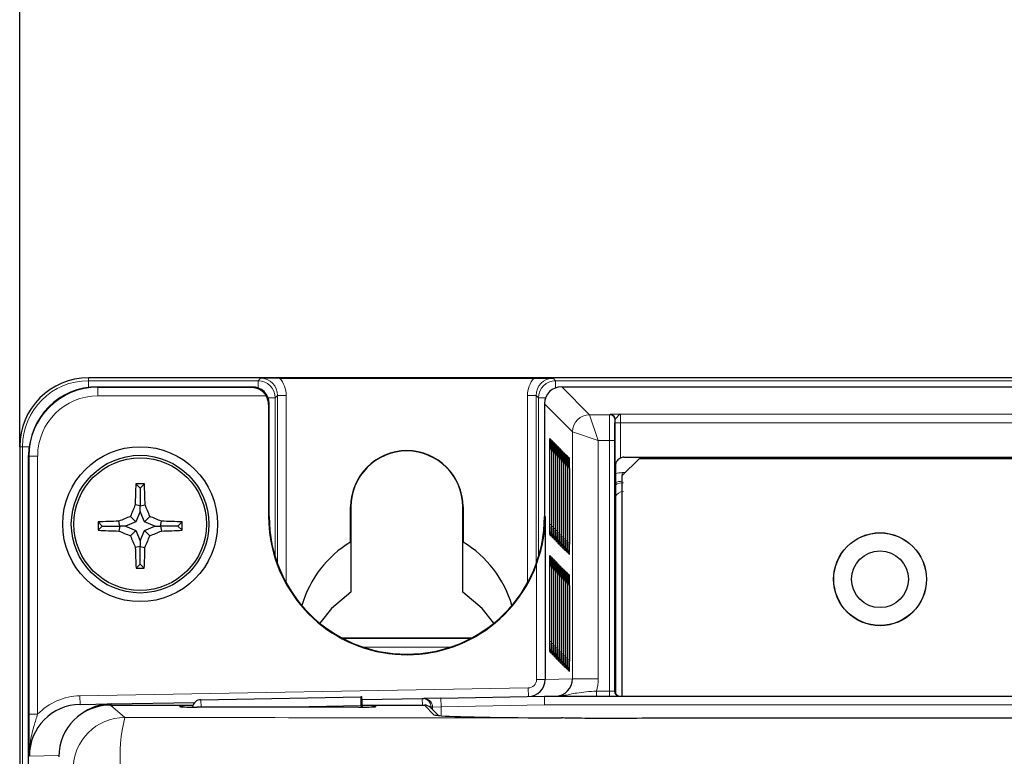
# Model space of a CAD drawing. Header units: millimetres. Extents: x 5 to 418, y 2 to 292.
# Tile 26 of 48: x 60 to 79, y 242 to 256. Entities that reach past the tile are written whole.
import ezdxf

# ---------------------------------------------------------------- set-up
doc = ezdxf.new("R2010")
doc.units = ezdxf.units.MM
doc.layers.add('SLD-0', color=7, linetype='Continuous')
doc.styles.add('SLDTEXTSTYLE0', font='TXT', dxfattribs={"width": 0.605})
doc.dimstyles.new('SLDDIMSTYLE0', dxfattribs={"dimtxt": 4.10931, "dimasz": 3.5, "dimexe": 0, "dimexo": 0.0625, "dimgap": 1.027327, "dimtad": 1, "dimlfac": 3, "dimrnd": 1e-09, "dimzin": 12, "dimdsep": 46, "dimtxsty": 'SLDTEXTSTYLE0', "dimsah": 1, "dimcen": 0.09, "dimadec": 0, "dimazin": 3, "dimtfac": 1, "dimtofl": 0, "dimtmove": 0, "dimatfit": 3, "dimfxl": 1, "dimfrac": 2, "dimtolj": 1, "dimtzin": 12, "dimarcsym": 0})

# ---------------------------------------------------------------- blocks, each defined once
blk = doc.blocks.new('_D')
at = {"layer": 'SLD-0', "color": 7}
for p, q in [((59.674, 247.549), (59.674, 273.983)), ((116.34, 247.549), (116.34, 273.983)), ((59.674, 272.983), (116.34, 272.983))]:
    blk.add_line(p, q, dxfattribs=at)
for points in [[(59.674, 272.983), (63.174, 272.523), (63.174, 273.443)], [(116.34, 272.983), (112.84, 273.443), (112.84, 272.523)]]:
    blk.add_solid(points, dxfattribs=at)
at = {"layer": 'SLD-0', "color": 7, "insert": (83.303, 278.44), "char_height": 4.2333, "attachment_point": 1, "style": 'SLDTEXTSTYLE0'}
blk.add_mtext('170', dxfattribs=at)

msp = doc.modelspace()

# ---------------------------------------------------------------- linework, layer by layer
at = {"color": 7, "linetype": 'Continuous', "lineweight": 25}
for p, q in [((115.0068, 248.8825), (61.0068, 248.8825)), ((64.7074, 248.8767), (69.6396, 248.8767)), ((61.1793, 248.71), (64.1736, 248.71)), ((61.1882, 248.7013), (64.1648, 248.7013)), ((70.1735, 248.71), (105.8402, 248.71)), ((64.4952, 248.3651), (64.4952, 246.1984)), ((64.5068, 248.3825), (64.5068, 248.3825)), ((64.5068, 246.1984), (64.5068, 248.3768)), ((69.8402, 248.3825), (69.8402, 248.3825)), ((69.8402, 248.3768), (69.8402, 246.1984)), ((59.6735, 247.5492), (59.6735, 136.8825)), ((69.97, 247.4831), (69.97, 246.0165)), ((70.0095, 247.4436), (70.0095, 245.9769)), ((70.0491, 247.404), (70.0491, 245.9374)), ((59.8461, 142.0548), (59.8461, 247.3769)), ((70.0886, 247.3645), (70.0886, 245.8978)), ((70.1282, 247.3249), (70.1282, 245.8583)), ((70.1677, 247.2853), (70.1677, 245.8187)), ((70.2073, 247.2458), (70.2073, 245.7792)), ((70.2468, 247.2062), (70.2468, 245.7396)), ((71.6735, 247.3159), (71.3402, 246.9825)), ((71.3784, 247.3442), (84.0735, 247.3442)), ((83.8068, 247.3159), (71.6735, 247.3159)), ((70.2864, 247.1667), (70.2864, 245.7001)), ((70.3259, 247.1271), (70.3259, 245.6605)), ((71.213, 247.1762), (71.213, 242.8159)), ((62.0068, 246.744), (61.9239, 246.8269)), ((62.0068, 246.744), (62.0898, 246.8269)), ((71.3402, 246.9825), (71.3402, 242.7159)), ((62.0068, 246.744), (62.0068, 246.4046)), ((62.0068, 246.4046), (61.9114, 246.423)), ((62.0068, 246.2958), (61.9251, 246.0923)), ((62.0068, 246.4046), (62.1023, 246.423)), ((62.0068, 246.2958), (62.0068, 246.4046)), ((62.0886, 246.0923), (62.0068, 246.2958)), ((66.0844, 245.7015), (66.0844, 246.3825)), ((66.0902, 246.3825), (66.0902, 245.7117)), ((68.2568, 245.7117), (68.2568, 246.3825)), ((68.2627, 246.3825), (68.2627, 245.7015)), ((61.2735, 246.0106), (61.1921, 246.0921)), ((61.6129, 246.0106), (61.5946, 246.1054)), ((61.9251, 246.0923), (61.7217, 246.0106)), ((61.9251, 246.0923), (61.8187, 246.1988)), ((62.0886, 246.0923), (62.195, 246.1988)), ((62.292, 246.0106), (62.0886, 246.0923)), ((62.4008, 246.0106), (62.4191, 246.1054)), ((62.7402, 246.0106), (62.8216, 246.0921)), ((69.8547, 246.1984), (69.8547, 243.0437)), ((61.2735, 246.0106), (61.1924, 245.9295)), ((61.2735, 246.0106), (61.6129, 246.0106)), ((61.6129, 246.0106), (61.5946, 245.9162)), ((61.7217, 246.0106), (61.6129, 246.0106)), ((61.7217, 246.0106), (61.9251, 245.9289)), ((61.9251, 245.9289), (61.8193, 245.8231)), ((61.9251, 245.9289), (62.0068, 245.7254)), ((62.0068, 245.7254), (62.0886, 245.9289)), ((62.0886, 245.9289), (62.292, 246.0106)), ((62.0886, 245.9289), (62.1944, 245.8231)), ((62.292, 246.0106), (62.4008, 246.0106)), ((62.4008, 246.0106), (62.4191, 245.9162)), ((62.7402, 246.0106), (62.4008, 246.0106)), ((62.7402, 246.0106), (62.8213, 245.9295)), ((62.0068, 245.7254), (62.0068, 245.6167)), ((66.0902, 245.7117), (66.0844, 245.7015)), ((66.0902, 245.7117), (66.0902, 244.7304)), ((68.2627, 245.7015), (68.2568, 245.7117)), ((68.2568, 244.7304), (68.2568, 245.7117)), ((69.9676, 245.8306), (69.9676, 245.8296)), ((70.0072, 245.7911), (70.0071, 245.7901)), ((70.0467, 245.7515), (70.0467, 245.7505)), ((70.0863, 245.712), (70.0862, 245.711)), ((70.1258, 245.6724), (70.1258, 245.6714)), ((62.0068, 245.6167), (61.9131, 245.5985)), ((62.0068, 245.6167), (62.1006, 245.5985)), ((62.0068, 245.2773), (62.0068, 245.6167)), ((70.1654, 245.6328), (70.1653, 245.6319)), ((70.2049, 245.5933), (70.2049, 245.5923)), ((70.2445, 245.5537), (70.2444, 245.5527)), ((70.284, 245.5142), (70.284, 245.5132)), ((70.3236, 245.4746), (70.3235, 245.4736)), ((62.0068, 245.2773), (61.9272, 245.1977)), ((62.0068, 245.2773), (62.0865, 245.1977)), ((69.97, 245.2164), (69.97, 243.7497)), ((70.0095, 245.1768), (70.0095, 243.7102)), ((70.0491, 245.1372), (70.0491, 243.6706)), ((70.0886, 245.0977), (70.0886, 243.6311)), ((70.1282, 245.0581), (70.1282, 243.5915)), ((70.1677, 245.0186), (70.1677, 243.552)), ((70.2073, 244.979), (70.2073, 243.5124)), ((70.2468, 244.9395), (70.2468, 243.4728)), ((70.2864, 244.8999), (70.2864, 243.4333)), ((70.3259, 244.8604), (70.3259, 243.3937)), ((68.4215, 243.8418), (65.9255, 243.8418)), ((69.9676, 243.5639), (69.9676, 243.5629)), ((70.0072, 243.5243), (70.0071, 243.5233)), ((70.0467, 243.4847), (70.0467, 243.4838)), ((70.0863, 243.4452), (70.0862, 243.4442)), ((70.1258, 243.4056), (70.1258, 243.4046)), ((70.1654, 243.3661), (70.1653, 243.3651)), ((70.2049, 243.3265), (70.2049, 243.3255)), ((70.2445, 243.287), (70.2444, 243.286)), ((70.284, 243.2474), (70.284, 243.2464)), ((70.3236, 243.2079), (70.3235, 243.2069)), ((63.184, 242.6491), (66.2851, 242.7033)), ((66.3023, 242.7036), (66.2851, 242.7033)), ((66.3052, 242.6542), (67.4719, 242.6745)), ((67.4719, 242.6745), (67.5011, 242.675)), ((67.8344, 242.6808), (67.5011, 242.675)), ((67.8344, 242.6808), (69.8402, 242.7159)), ((69.8402, 242.7159), (106.1735, 242.7159)), ((69.8411, 242.7159), (70.0537, 242.7196)), ((69.8411, 242.7159), (70.0538, 242.7165)), ((60.8437, 242.5588), (61.445, 242.5693)), ((61.4302, 242.5464), (63.033, 242.5464)), ((61.445, 242.5693), (63.0664, 242.5976)), ((62.8016, 242.5113), (62.7991, 242.5114)), ((66.2367, 242.5074), (63.1104, 242.5074)), ((66.2851, 242.5366), (66.2856, 242.5075)), ((66.308, 242.5464), (67.5126, 242.5464)), ((66.3081, 242.5399), (66.3087, 242.5075)), ((67.7858, 242.3423), (67.6305, 242.4975)), ((102.8226, 242.2932), (73.1911, 242.2932))]:
    msp.add_line(p, q, dxfattribs=at)
at = {"color": 7, "linetype": 'Continuous', "lineweight": 18}
for p, q in [((61.0068, 248.8272), (61.0068, 248.8825)), ((61.0068, 248.8272), (64.2907, 248.8272)), ((61.0068, 248.8272), (61.0068, 248.6988)), ((64.2907, 248.8272), (64.3374, 248.8738)), ((64.2907, 248.8272), (64.2907, 248.6888)), ((70.0097, 248.8738), (70.0563, 248.8272)), ((70.0563, 248.6888), (70.0563, 248.8272)), ((70.0563, 248.8272), (105.9574, 248.8272)), ((61.1793, 248.71), (61.1882, 248.7013)), ((61.1882, 248.5346), (61.1882, 248.7013)), ((64.4489, 248.5346), (61.1882, 248.5346)), ((64.1648, 248.7013), (64.1736, 248.71)), ((64.6707, 248.5406), (64.624, 248.4939)), ((64.6707, 245.2782), (64.6707, 248.5406)), ((64.8373, 248.5406), (64.6707, 248.5406)), ((64.8373, 248.5406), (64.8373, 244.9126)), ((69.6764, 248.5406), (69.5097, 248.5406)), ((69.5097, 244.9126), (69.5097, 248.5406)), ((69.723, 248.4939), (69.6764, 248.5406)), ((69.6764, 248.5406), (69.6764, 245.2782)), ((70.1735, 248.71), (70.7147, 248.1688)), ((64.624, 248.4939), (64.4856, 248.4939)), ((64.5068, 248.3768), (64.4952, 248.3651)), ((64.624, 248.4939), (64.624, 245.4167)), ((69.723, 245.4167), (69.723, 248.4939)), ((69.8614, 248.4939), (69.723, 248.4939)), ((70.3814, 247.8355), (69.8402, 248.3768)), ((70.8814, 247.6689), (70.7147, 248.1688)), ((70.7147, 248.1688), (71.1028, 248.1688)), ((71.1028, 248.1688), (71.1101, 248.1761)), ((71.3146, 248.1805), (104.6991, 248.1805)), ((71.2101, 248.0761), (71.2028, 248.0688)), ((71.21, 242.8159), (71.21, 248.0139)), ((71.21, 248.0139), (71.31, 248.0139)), ((71.31, 248.0139), (71.31, 247.3295)), ((104.7037, 248.0139), (71.31, 248.0139)), ((70.8814, 247.6689), (70.3814, 247.8355)), ((70.3814, 243.0529), (70.3814, 247.8355)), ((69.9409, 247.7087), (69.9665, 247.6831)), ((69.9678, 247.6669), (69.9665, 247.6831)), ((69.9805, 247.6691), (70.0061, 247.6435)), ((70.0074, 247.6273), (70.0061, 247.6435)), ((70.02, 247.6296), (70.0456, 247.604)), ((70.0469, 247.5878), (70.0456, 247.604)), ((70.0596, 247.59), (70.0852, 247.5644)), ((70.8814, 247.6689), (70.8814, 243.0529)), ((71.096, 247.6689), (70.8814, 247.6689)), ((71.096, 247.6689), (71.196, 247.6689)), ((71.096, 242.8159), (71.096, 247.6689)), ((71.196, 247.6689), (71.196, 242.8159)), ((59.7288, 247.5492), (59.6735, 247.5492)), ((59.7288, 247.5492), (59.8573, 247.5492)), ((59.7288, 141.9319), (59.7288, 247.5492)), ((69.9374, 246.0421), (69.9374, 247.5087)), ((69.9374, 247.5087), (69.9699, 247.5087)), ((69.9769, 246.0025), (69.9769, 247.4692)), ((69.9769, 247.4692), (70.0095, 247.4692)), ((70.0165, 245.963), (70.0165, 247.4296)), ((70.0165, 247.4296), (70.049, 247.4296)), ((70.056, 245.9234), (70.056, 247.39)), ((70.056, 247.39), (70.0886, 247.39)), ((70.0865, 247.5482), (70.0852, 247.5644)), ((70.0991, 247.5505), (70.1247, 247.5249)), ((70.1261, 247.5087), (70.1247, 247.5249)), ((70.1387, 247.5109), (70.1643, 247.4853)), ((70.1656, 247.4691), (70.1643, 247.4853)), ((70.1782, 247.4714), (70.2038, 247.4458)), ((70.2052, 247.4296), (70.2038, 247.4458)), ((70.2178, 247.4318), (70.2434, 247.4062)), ((70.2447, 247.39), (70.2434, 247.4062)), ((70.2574, 247.3923), (70.2829, 247.3667)), ((59.8551, 247.3681), (59.8461, 247.3769)), ((59.8551, 242.3694), (59.8551, 247.3681)), ((60.0217, 247.3681), (59.8551, 247.3681)), ((60.0217, 247.3681), (60.0217, 242.3694)), ((70.0956, 245.8839), (70.0956, 247.3505)), ((70.0956, 247.3505), (70.1281, 247.3505)), ((70.1351, 245.8443), (70.1351, 247.3109)), ((70.1351, 247.3109), (70.1677, 247.3109)), ((70.1747, 245.8048), (70.1747, 247.2714)), ((70.1747, 247.2714), (70.2072, 247.2714)), ((70.2142, 245.7652), (70.2142, 247.2318)), ((70.2142, 247.2318), (70.2468, 247.2318)), ((70.2843, 247.3505), (70.2829, 247.3667)), ((70.2969, 247.3527), (70.3225, 247.3271)), ((70.3238, 247.3109), (70.3225, 247.3271)), ((70.2538, 245.7256), (70.2538, 247.1923)), ((70.2538, 247.1923), (70.2864, 247.1923)), ((70.2934, 245.6861), (70.2934, 247.1527)), ((70.2934, 247.1527), (70.3259, 247.1527)), ((71.343, 246.9853), (71.343, 247.0463)), ((71.343, 247.0463), (71.404, 247.0463)), ((66.0844, 246.3825), (66.0902, 246.3825)), ((68.2627, 246.3825), (68.2568, 246.3825)), ((64.5068, 246.1984), (64.4952, 246.1984)), ((69.8402, 246.1984), (69.8547, 246.1984)), ((69.9374, 246.0421), (69.97, 246.0421)), ((69.9769, 246.0025), (70.0095, 246.0025)), ((70.0165, 245.963), (70.0491, 245.963)), ((70.056, 245.9234), (70.0886, 245.9234)), ((70.0956, 245.8839), (70.1282, 245.8839)), ((69.9664, 245.8165), (69.9408, 245.8421)), ((69.9679, 245.8336), (69.9664, 245.8165)), ((70.006, 245.777), (69.9804, 245.8025)), ((70.0074, 245.794), (70.006, 245.777)), ((70.0455, 245.7374), (70.0199, 245.763)), ((70.047, 245.7545), (70.0455, 245.7374)), ((70.0851, 245.6978), (70.0595, 245.7234)), ((70.0865, 245.7149), (70.0851, 245.6978)), ((70.1246, 245.6583), (70.099, 245.6839)), ((70.1261, 245.6754), (70.1246, 245.6583)), ((70.1351, 245.8443), (70.1677, 245.8443)), ((70.1747, 245.8048), (70.2073, 245.8048)), ((70.2142, 245.7652), (70.2468, 245.7652)), ((70.2538, 245.7256), (70.2864, 245.7256)), ((70.2934, 245.6861), (70.3259, 245.6861)), ((70.1642, 245.6187), (70.1386, 245.6443)), ((70.1656, 245.6358), (70.1642, 245.6187)), ((70.2037, 245.5792), (70.1781, 245.6048)), ((70.2052, 245.5963), (70.2037, 245.5792)), ((70.2433, 245.5396), (70.2177, 245.5652)), ((70.2447, 245.5567), (70.2433, 245.5396)), ((70.2828, 245.5001), (70.2572, 245.5257)), ((70.2843, 245.5172), (70.2828, 245.5001)), ((70.3224, 245.4605), (70.2968, 245.4861)), ((69.9409, 245.4419), (69.9665, 245.4163)), ((69.9665, 245.4163), (69.9678, 245.4001)), ((69.9805, 245.4024), (70.0061, 245.3768)), ((70.0061, 245.3768), (70.0074, 245.3606)), ((70.02, 245.3628), (70.0456, 245.3372)), ((70.0456, 245.3372), (70.0469, 245.321)), ((70.0596, 245.3233), (70.0852, 245.2977)), ((70.0852, 245.2977), (70.0865, 245.2815)), ((70.3239, 245.4776), (70.3224, 245.4605)), ((69.688, 243.0437), (69.688, 245.2762)), ((69.9374, 243.7753), (69.9374, 245.2419)), ((69.9374, 245.2419), (69.9699, 245.2419)), ((69.9769, 243.7358), (69.9769, 245.2024)), ((69.9769, 245.2024), (70.0095, 245.2024)), ((70.0165, 243.6962), (70.0165, 245.1628)), ((70.0165, 245.1628), (70.049, 245.1628)), ((70.056, 243.6567), (70.056, 245.1233)), ((70.056, 245.1233), (70.0886, 245.1233)), ((70.0991, 245.2837), (70.1247, 245.2581)), ((70.1247, 245.2581), (70.1261, 245.2419)), ((70.1387, 245.2442), (70.1643, 245.2186)), ((70.1643, 245.2186), (70.1656, 245.2024)), ((70.1782, 245.2046), (70.2038, 245.179)), ((70.2038, 245.179), (70.2052, 245.1628)), ((70.2178, 245.165), (70.2434, 245.1395)), ((70.2434, 245.1395), (70.2447, 245.1232)), ((70.2574, 245.1255), (70.2829, 245.0999)), ((70.2829, 245.0999), (70.2843, 245.0837)), ((70.0956, 243.6171), (70.0956, 245.0837)), ((70.0956, 245.0837), (70.1281, 245.0837)), ((70.1351, 243.5775), (70.1351, 245.0442)), ((70.1351, 245.0442), (70.1677, 245.0442)), ((70.1747, 243.538), (70.1747, 245.0046)), ((70.1747, 245.0046), (70.2072, 245.0046)), ((70.2142, 243.4984), (70.2142, 244.9651)), ((70.2142, 244.9651), (70.2468, 244.9651)), ((70.2538, 243.4589), (70.2538, 244.9255)), ((70.2538, 244.9255), (70.2864, 244.9255)), ((70.2969, 245.0859), (70.3225, 245.0603)), ((70.3225, 245.0603), (70.3238, 245.0441)), ((70.2934, 243.4193), (70.2934, 244.886)), ((70.2934, 244.886), (70.3259, 244.886)), ((65.9422, 243.833), (68.4048, 243.833)), ((69.9374, 243.7753), (69.97, 243.7753)), ((68.0101, 243.6664), (66.3369, 243.6664)), ((69.9664, 243.5497), (69.9408, 243.5753)), ((69.9769, 243.7358), (70.0095, 243.7358)), ((70.0165, 243.6962), (70.0491, 243.6962)), ((70.056, 243.6567), (70.0886, 243.6567)), ((70.0956, 243.6171), (70.1282, 243.6171)), ((70.1351, 243.5775), (70.1677, 243.5775)), ((69.9679, 243.5668), (69.9664, 243.5497)), ((70.006, 243.5102), (69.9804, 243.5358)), ((70.0074, 243.5273), (70.006, 243.5102)), ((70.0455, 243.4706), (70.0199, 243.4962)), ((70.047, 243.4877), (70.0455, 243.4706)), ((70.0851, 243.4311), (70.0595, 243.4567)), ((70.0865, 243.4482), (70.0851, 243.4311)), ((70.1246, 243.3915), (70.099, 243.4171)), ((70.1261, 243.4086), (70.1246, 243.3915)), ((70.1747, 243.538), (70.2073, 243.538)), ((70.2142, 243.4984), (70.2468, 243.4984)), ((70.2538, 243.4589), (70.2864, 243.4589)), ((70.2934, 243.4193), (70.3259, 243.4193)), ((70.1642, 243.352), (70.1386, 243.3776)), ((70.1656, 243.3691), (70.1642, 243.352)), ((70.2037, 243.3124), (70.1781, 243.338)), ((70.2052, 243.3295), (70.2037, 243.3124)), ((70.2433, 243.2729), (70.2177, 243.2985)), ((70.2447, 243.2899), (70.2433, 243.2729)), ((70.2828, 243.2333), (70.2572, 243.2589)), ((70.2843, 243.2504), (70.2828, 243.2333)), ((70.3224, 243.1938), (70.2968, 243.2194)), ((70.3239, 243.2108), (70.3224, 243.1938)), ((69.688, 243.0437), (69.8547, 243.0437)), ((69.8547, 243.0437), (70.3814, 243.0529)), ((70.8814, 243.0529), (70.3814, 243.0529)), ((60.8408, 242.7255), (69.5243, 242.877)), ((69.5243, 242.877), (69.5272, 242.7104)), ((70.8469, 242.7159), (70.8469, 242.8159)), ((70.8469, 242.8159), (71.096, 242.8159)), ((71.096, 242.7159), (71.096, 242.8159)), ((71.096, 242.8159), (71.196, 242.8159)), ((71.196, 242.8159), (71.21, 242.8159)), ((71.21, 242.8159), (71.213, 242.8159)), ((60.8408, 242.7255), (60.8437, 242.5588)), ((63.1865, 242.5074), (63.184, 242.6491)), ((67.4741, 242.5464), (67.4719, 242.6745)), ((67.8344, 242.6808), (67.8373, 242.5142)), ((69.8416, 242.5492), (69.8402, 242.7159)), ((70.0538, 242.7165), (70.0537, 242.7196)), ((61.4302, 242.5464), (61.7106, 242.3063)), ((61.4454, 242.5464), (61.445, 242.5693)), ((62.777, 242.5132), (62.7766, 242.5329)), ((62.777, 242.5132), (62.8047, 242.5109)), ((66.2851, 242.5366), (64.6148, 242.5074)), ((66.5423, 242.5109), (66.5701, 242.5132)), ((66.5704, 242.5329), (66.5701, 242.5132)), ((67.7057, 242.3533), (67.5126, 242.5464)), ((67.6415, 242.5079), (67.6192, 242.5079)), ((67.6707, 242.5084), (67.6415, 242.5079)), ((67.6415, 242.5079), (67.6415, 242.4866)), ((67.6707, 242.5084), (67.8373, 242.5142)), ((67.6707, 242.4574), (67.6707, 242.5084)), ((69.8416, 242.5492), (67.8373, 242.5142)), ((67.8373, 242.5142), (67.8373, 242.3377)), ((106.1721, 242.5492), (69.8416, 242.5492)), ((60.0217, 242.3694), (59.8551, 242.3694)), ((60.4306, 241.5689), (59.8609, 241.559))]:
    msp.add_line(p, q, dxfattribs=at)
at = {"color": 7, "linetype": 'Continuous', "lineweight": 25, "flags": 128}
for points in [[(66.0902, 244.7304), (65.7152, 244.4179), (65.4906, 244.1298)], [(68.8564, 244.1298), (68.6318, 244.4179), (68.2568, 244.7304)]]:
    msp.add_lwpolyline(points, dxfattribs=at)
at = {"color": 7, "linetype": 'Continuous', "lineweight": 18, "flags": 128}
msp.add_lwpolyline([(67.7057, 242.3533), (67.7382, 242.3501), (67.7667, 242.3417)], dxfattribs=at)
at = {"color": 7, "linetype": 'Continuous', "lineweight": 25}
for centre, radius in [((62.0068, 246.0492), 1.5), ((62.0068, 246.0492), 1.3333), ((62.0068, 246.0492), 1.2833), ((76.3402, 244.9825), 0.9), ((76.3402, 244.9825), 0.8967), ((76.3402, 244.9825), 0.55)]:
    msp.add_circle(centre, radius, dxfattribs=at)
for centre, radius, start, end in [((61.0068, 247.5492), 1.3333, 90, 180), ((67.1735, 246.3825), 1.0892, 0, 180), ((67.1735, 246.3825), 1.0833, 0, 180), ((79.623, 246.0753), 17.715, 177.56843, 178.87521), ((62.0068, 227.9055), 18.9216, 89.7489, 90.2511), ((44.3907, 246.0753), 17.715, 1.12479, 2.43157), ((79.4053, 239.0635), 18.979, 157.18378, 157.91641), ((44.6084, 239.0635), 18.979, 22.08359, 22.81622), ((80.0626, 246.0492), 18.8706, 179.86983, 180.36334), ((61.975, 228.6025), 17.5071, 91.24536, 92.56328), ((68.9644, 228.7184), 18.8845, 112.2339, 112.9706), ((55.0493, 228.7184), 18.8845, 67.0294, 67.7661), ((62.0386, 228.6025), 17.5071, 87.43672, 88.75464), ((43.9511, 246.0492), 18.8706, 359.63666, 0.13017), ((67.1735, 246.1984), 2.6783, 180, 339.85903), ((67.1735, 246.1984), 2.6667, 180, 0), ((61.9753, 263.4811), 17.569, 267.44611, 268.75855), ((68.967, 263.3849), 18.9607, 247.1186, 247.85352), ((55.0467, 263.3849), 18.9607, 292.14648, 292.8814), ((62.0384, 263.4811), 17.569, 271.24145, 272.55389), ((79.2698, 252.9789), 18.8607, 202.29677, 203.036), ((44.7439, 252.9789), 18.8607, 336.964, 337.70323), ((67.1735, 243.8825), 2.1201, 120.91205, 163.75485), ((67.1735, 243.8825), 2.1201, 16.24515, 59.08795), ((79.2631, 246.0112), 17.355, 181.36254, 182.68675), ((44.7506, 246.0112), 17.355, 357.31325, 358.63746), ((62.0068, 264.0248), 18.8273, 269.75773, 270.24227), ((69.5213, 243.0437), 0.3333, 271, 0.00015), ((71.7062, 242.8104), 0.4932, 179.36955, 182.38747), ((63.1869, 242.4825), 0.1667, 91, 171.32768)]:
    msp.add_arc(centre, radius, start, end, dxfattribs=at)
at = {"color": 7, "linetype": 'Continuous', "lineweight": 18}
for centre, radius, start, end in [((61.0068, 247.5492), 1.278, 90, 180), ((64.2907, 248.4939), 0.3333, 0.00873, 89.99127), ((70.0564, 248.4939), 0.3333, 90.00873, 179.99127), ((70.7148, 247.8354), 0.3334, 90.02044, 179.97956), ((71.1028, 248.0688), 0.1, 0.02044, 89.97956), ((71.1101, 248.0761), 0.1, 0.02044, 89.97956), ((70.0409, 247.7086), 0.1, 179.98048, 223.71604), ((70.0804, 247.6691), 0.1, 179.98048, 223.71604), ((70.12, 247.6295), 0.1, 179.98048, 223.71604), ((70.1595, 247.59), 0.1, 179.98048, 223.71604), ((70.1991, 247.5504), 0.1, 179.98048, 223.71604), ((70.2386, 247.5109), 0.1, 179.98048, 223.71604), ((70.2782, 247.4713), 0.1, 179.98048, 223.71604), ((70.3178, 247.4318), 0.1, 179.98048, 223.71604), ((70.3573, 247.3922), 0.1, 179.98048, 223.71604), ((70.3969, 247.3527), 0.1, 179.98048, 223.71604), ((71.3722, 246.5171), 0.3333, 90.00873, 118.5293), ((70.0408, 245.8421), 0.1, 135.53584, 179.98046), ((70.0804, 245.8025), 0.1, 135.53584, 179.98046), ((70.1199, 245.763), 0.1, 135.53584, 179.98046), ((70.1595, 245.7234), 0.1, 135.53584, 179.98046), ((70.199, 245.6839), 0.1, 135.53584, 179.98046), ((70.2386, 245.6443), 0.1, 135.53584, 179.98046), ((70.2781, 245.6047), 0.1, 135.53584, 179.98046), ((70.3177, 245.5652), 0.1, 135.53584, 179.98046), ((70.3572, 245.5256), 0.1, 135.53584, 179.98046), ((70.3968, 245.4861), 0.1, 135.53584, 179.98046), ((70.0409, 245.4419), 0.1, 179.98048, 223.71604), ((70.0804, 245.4023), 0.1, 179.98048, 223.71604), ((70.12, 245.3628), 0.1, 179.98048, 223.71604), ((70.1595, 245.3232), 0.1, 179.98048, 223.71604), ((70.1991, 245.2837), 0.1, 179.98048, 223.71604), ((70.2386, 245.2441), 0.1, 179.98048, 223.71604), ((70.2782, 245.2046), 0.1, 179.98048, 223.71604), ((70.3178, 245.165), 0.1, 179.98048, 223.71604), ((70.3573, 245.1255), 0.1, 179.98048, 223.71604), ((70.3969, 245.0859), 0.1, 179.98048, 223.71604), ((70.0408, 243.5753), 0.1, 135.53584, 179.98046), ((70.0804, 243.5358), 0.1, 135.53584, 179.98046), ((70.1199, 243.4962), 0.1, 135.53584, 179.98046), ((70.1595, 243.4566), 0.1, 135.53584, 179.98046), ((70.199, 243.4171), 0.1, 135.53584, 179.98046), ((70.2386, 243.3775), 0.1, 135.53584, 179.98046), ((70.2781, 243.338), 0.1, 135.53584, 179.98046), ((70.3177, 243.2984), 0.1, 135.53584, 179.98046), ((70.3572, 243.2589), 0.1, 135.53584, 179.98046), ((70.3968, 243.2193), 0.1, 135.53584, 179.98046), ((71.296, 242.8158), 0.1, 179.99564, 269.99564), ((71.31, 242.8159), 0.1, 179.99997, 195.05133), ((67.4748, 242.5079), 0.1667, 359.99589, 90.99553), ((67.504, 242.5084), 0.1667, 359.99589, 90.99553), ((70.052, 242.7188), 0.00294, 271.74398, 308.40961), ((62.7766, 242.3662), 0.1667, 59.17306, 90.00061), ((66.5704, 242.3662), 0.1667, 89.99939, 120.82694), ((61.711, 241.3061), 1.0002, 90.02546, 179.97772), ((64.8146, 241.5443), 3.1962, 166.20718, 184.26744)]:
    msp.add_arc(centre, radius, start, end, dxfattribs=at)
for centre, major_axis, ratio, start_param, end_param in [((64.3372, 248.5404), (0.2358, 0.2358), 0.9993912, 5.4979394, 7.0684312), ((64.3372, 248.5404), (0.3537, 0.3537), 0.9996955, 5.4979394, 6.235195), ((70.0098, 248.5404), (0.3537, -0.3537), 0.9996955, 3.189583, 3.9268385), ((70.0098, 248.5404), (0.2358, -0.2358), 0.9993912, 2.3563468, 3.9268385), ((61.1886, 247.3678), (0.9529, -0.9331), 0.9997667, 2.345856, 3.9163413), ((61.1886, 247.3678), (0.8338, -0.8165), 0.9996889, 2.345856, 3.9163413), ((71.103, 247.6689), (0, 0.5), 0.0139641, 0.0174533, 1.5707963), ((71.3146, 248.0139), (0, 0.1667), 0.0279281, 0.0174533, 1.5707963), ((71.203, 247.6689), (0, 0.4), 0.0174551, 0.0174533, 1.5707963), ((71.2147, 248.0139), (0, 0.2667), 0.0174551, 1.3353334, 1.5707963), ((69.9665, 247.4831), (0, 0.2), 0.0174551, 5.993793, 6.265732), ((70.006, 247.4436), (0, 0.2), 0.0174551, 5.993793, 6.265732), ((70.0456, 247.404), (0, 0.2), 0.0174551, 5.993793, 6.265732), ((70.0851, 247.3645), (0, 0.2), 0.0174551, 5.993793, 6.265732), ((70.1247, 247.3249), (0, 0.2), 0.0174551, 5.993793, 6.265732), ((70.1642, 247.2853), (0, 0.2), 0.0174551, 5.993793, 6.265732), ((70.2038, 247.2458), (0, 0.2), 0.0174551, 5.993793, 6.265732), ((70.2433, 247.2062), (0, 0.2), 0.0174551, 5.993793, 6.265732), ((70.2829, 247.1667), (0, 0.2), 0.0174551, 5.993793, 6.265732), ((70.3224, 247.1271), (0, 0.2), 0.0174551, 5.993793, 6.265732), ((71.3431, 246.5462), (0.3537, -0.3537), 0.9996955, 2.3563468, 2.6192532), ((71.3431, 246.5462), (0.2358, -0.2358), 0.9993912, 2.3563468, 2.756754), ((71.3722, 246.5171), (0.1179, -0.1179), 0.9996955, 2.3563468, 3.6259411), ((69.9409, 246.0421), (0, 0.2), 0.0174551, 1.5707963, 3.1241394), ((69.9804, 246.0025), (0, 0.2), 0.0174551, 1.5707963, 3.1241394), ((70.02, 245.963), (0, 0.2), 0.0174551, 1.5707963, 3.1241394), ((70.0595, 245.9234), (0, 0.2), 0.0174551, 1.5707963, 3.1241394), ((70.0991, 245.8839), (0, 0.2), 0.0174551, 1.5707963, 3.1241394), ((69.9665, 246.0165), (0, 0.2), 0.0174551, 3.1241394, 3.4194013), ((70.006, 245.9769), (0, 0.2), 0.0174551, 3.1241394, 3.4194013), ((70.0456, 245.9374), (0, 0.2), 0.0174551, 3.1241394, 3.4194013), ((70.0851, 245.8978), (0, 0.2), 0.0174551, 3.1241394, 3.4194013), ((70.1386, 245.8443), (0, 0.2), 0.0174551, 1.5707963, 3.1241394), ((70.1782, 245.8048), (0, 0.2), 0.0174551, 1.5707963, 3.1241394), ((70.2177, 245.7652), (0, 0.2), 0.0174551, 1.5707963, 3.1241394), ((70.2573, 245.7256), (0, 0.2), 0.0174551, 1.5707963, 3.1241394), ((70.2968, 245.6861), (0, 0.2), 0.0174551, 1.5707963, 3.1241394), ((70.1247, 245.8583), (0, 0.2), 0.0174551, 3.1241394, 3.4194013), ((70.1642, 245.8187), (0, 0.2), 0.0174551, 3.1241394, 3.4194013), ((70.2038, 245.7792), (0, 0.2), 0.0174551, 3.1241394, 3.4194013), ((70.2433, 245.7396), (0, 0.2), 0.0174551, 3.1241394, 3.4194013), ((70.2829, 245.7001), (0, 0.2), 0.0174551, 3.1241394, 3.4194013), ((69.9665, 245.2164), (0, 0.2), 0.0174551, 5.993793, 6.265732), ((70.006, 245.1768), (0, 0.2), 0.0174551, 5.993793, 6.265732), ((70.0456, 245.1372), (0, 0.2), 0.0174551, 5.993793, 6.265732), ((70.0851, 245.0977), (0, 0.2), 0.0174551, 5.993793, 6.265732), ((70.3224, 245.6605), (0, 0.2), 0.0174551, 3.1241394, 3.4194013), ((70.1247, 245.0581), (0, 0.2), 0.0174551, 5.993793, 6.265732), ((70.1642, 245.0186), (0, 0.2), 0.0174551, 5.993793, 6.265732), ((70.2038, 244.979), (0, 0.2), 0.0174551, 5.993793, 6.265732), ((70.2433, 244.9395), (0, 0.2), 0.0174551, 5.993793, 6.265732), ((70.2829, 244.8999), (0, 0.2), 0.0174551, 5.993793, 6.265732), ((70.3224, 244.8604), (0, 0.2), 0.0174551, 5.993793, 6.265732), ((69.9409, 243.7753), (0, 0.2), 0.0174551, 1.5707963, 3.1241394), ((69.9804, 243.7358), (0, 0.2), 0.0174551, 1.5707963, 3.1241394), ((70.02, 243.6962), (0, 0.2), 0.0174551, 1.5707963, 3.1241394), ((70.0595, 243.6567), (0, 0.2), 0.0174551, 1.5707963, 3.1241394), ((70.0991, 243.6171), (0, 0.2), 0.0174551, 1.5707963, 3.1241394), ((70.1386, 243.5775), (0, 0.2), 0.0174551, 1.5707963, 3.1241394), ((69.9665, 243.7497), (0, 0.2), 0.0174551, 3.1241394, 3.4194013), ((70.006, 243.7102), (0, 0.2), 0.0174551, 3.1241394, 3.4194013), ((70.0456, 243.6706), (0, 0.2), 0.0174551, 3.1241394, 3.4194013), ((70.0851, 243.6311), (0, 0.2), 0.0174551, 3.1241394, 3.4194013), ((70.1247, 243.5915), (0, 0.2), 0.0174551, 3.1241394, 3.4194013), ((70.1782, 243.538), (0, 0.2), 0.0174551, 1.5707963, 3.1241394), ((70.2177, 243.4984), (0, 0.2), 0.0174551, 1.5707963, 3.1241394), ((70.2573, 243.4589), (0, 0.2), 0.0174551, 1.5707963, 3.1241394), ((70.2968, 243.4193), (0, 0.2), 0.0174551, 1.5707963, 3.1241394), ((70.1642, 243.552), (0, 0.2), 0.0174551, 3.1241394, 3.4194013), ((70.2038, 243.5124), (0, 0.2), 0.0174551, 3.1241394, 3.4194013), ((70.2433, 243.4728), (0, 0.2), 0.0174551, 3.1241394, 3.4194013), ((70.2829, 243.4333), (0, 0.2), 0.0174551, 3.1241394, 3.4194013), ((70.3224, 243.3937), (0, 0.2), 0.0174551, 3.1241394, 3.4194013), ((69.5213, 243.0437), (0.1667, 0.0029), 0.9998476, 4.712389, 6.2657347), ((70.0479, 243.0529), (0.8333, 0.0145), 0.9998476, 5.9773364, 6.2657347), ((60.8611, 241.559), (1.1667, 0.0204), 0.9998411, 1.5707963, 2.356252), ((63.11, 242.5329), (0.3334, 0), 0.0174604, 2.1151193, 3.1418976), ((63.1104, 242.5132), (0.3334, 0), 0.0174497, 3.1418972, 3.4310022), ((66.2367, 242.5132), (0.3334, 0), 0.0174497, 6.0084449, 6.2828807), ((88.0068, 247.7971), (315.6667, 0), 0.0174551, 4.6289884, 4.6558551), ((71.2052, 242.3543), (3.5, 0), 0.0174551, 3.1590459, 3.3565391), ((88.0068, 247.7971), (315.6667, 0), 0.0174551, 4.6654371, 4.7593409)]:
    msp.add_ellipse(centre, major_axis=major_axis, ratio=ratio, start_param=start_param, end_param=end_param, dxfattribs=at)
at = {"color": 7, "linetype": 'Continuous', "lineweight": 25}
for centre, major_axis, ratio, start_param, end_param in [((61.1797, 247.3765), (0.9529, -0.9332), 0.9996889, 2.345856, 3.9163413), ((64.1735, 248.3767), (0.2358, 0.2358), 0.9996955, 5.5152405, 7.0684312), ((64.1618, 248.365), (0.2358, 0.2358), 0.9996955, 5.4979394, 6.0313394), ((70.1736, 248.3767), (0.2358, -0.2358), 0.9996955, 2.3563468, 3.9095375), ((64.3402, 248.5433), (-0.0876, 0.3712), 0.3820701, 4.1590583, 4.1762122), ((70.0069, 248.5433), (0.0876, 0.3712), 0.3820701, 2.1069731, 2.124127), ((69.9409, 247.5087), (0, 0.2), 0.0174551, 6.265732, 7.8539816), ((69.9665, 247.4831), (0, 0.2), 0.0174551, 4.712389, 5.993793), ((69.9804, 247.4692), (0, 0.2), 0.0174551, 6.265732, 7.8539816), ((70.006, 247.4436), (0, 0.2), 0.0174551, 4.712389, 5.993793), ((70.02, 247.4296), (0, 0.2), 0.0174551, 6.265732, 7.8539816), ((70.0456, 247.404), (0, 0.2), 0.0174551, 4.712389, 5.993793), ((70.0595, 247.39), (0, 0.2), 0.0174551, 6.265732, 7.8539816), ((70.0851, 247.3645), (0, 0.2), 0.0174551, 4.712389, 5.993793), ((70.0991, 247.3505), (0, 0.2), 0.0174551, 6.265732, 7.8539816), ((70.1247, 247.3249), (0, 0.2), 0.0174551, 4.712389, 5.993793), ((70.1386, 247.3109), (0, 0.2), 0.0174551, 6.265732, 7.8539816), ((70.1642, 247.2853), (0, 0.2), 0.0174551, 4.712389, 5.993793), ((70.1782, 247.2714), (0, 0.2), 0.0174551, 6.265732, 7.8539816), ((70.2038, 247.2458), (0, 0.2), 0.0174551, 4.712389, 5.993793), ((70.2177, 247.2318), (0, 0.2), 0.0174551, 6.265732, 7.8539816), ((70.2433, 247.2062), (0, 0.2), 0.0174551, 4.712389, 5.993793), ((70.2573, 247.1923), (0, 0.2), 0.0174551, 6.265732, 7.8539816), ((70.2829, 247.1667), (0, 0.2), 0.0174551, 4.712389, 5.993793), ((70.2968, 247.1527), (0, 0.2), 0.0174551, 6.265732, 7.8539816), ((70.3224, 247.1271), (0, 0.2), 0.0174551, 4.712389, 5.993793), ((71.3784, 247.1775), (-0.1179, 0.1179), 0.9996955, 5.4979394, 5.9206059), ((69.9665, 246.0165), (0, 0.2), 0.0174551, 3.4194013, 4.712389), ((70.006, 245.9769), (0, 0.2), 0.0174551, 3.4194013, 4.712389), ((70.0456, 245.9374), (0, 0.2), 0.0174551, 3.4194013, 4.712389), ((70.0851, 245.8978), (0, 0.2), 0.0174551, 3.4194013, 4.712389), ((70.1247, 245.8583), (0, 0.2), 0.0174551, 3.4194013, 4.712389), ((70.1642, 245.8187), (0, 0.2), 0.0174551, 3.4194013, 4.712389), ((70.2038, 245.7792), (0, 0.2), 0.0174551, 3.4194013, 4.712389), ((70.2433, 245.7396), (0, 0.2), 0.0174551, 3.4194013, 4.712389), ((70.2829, 245.7001), (0, 0.2), 0.0174551, 3.4194013, 4.712389), ((70.3224, 245.6605), (0, 0.2), 0.0174551, 3.4194013, 4.712389), ((69.9409, 245.2419), (0, 0.2), 0.0174551, 6.265732, 7.8539816), ((69.9665, 245.2164), (0, 0.2), 0.0174551, 4.712389, 5.993793), ((69.9804, 245.2024), (0, 0.2), 0.0174551, 6.265732, 7.8539816), ((70.006, 245.1768), (0, 0.2), 0.0174551, 4.712389, 5.993793), ((70.02, 245.1628), (0, 0.2), 0.0174551, 6.265732, 7.8539816), ((70.0456, 245.1372), (0, 0.2), 0.0174551, 4.712389, 5.993793), ((70.0595, 245.1233), (0, 0.2), 0.0174551, 6.265732, 7.8539816), ((70.0851, 245.0977), (0, 0.2), 0.0174551, 4.712389, 5.993793), ((70.0991, 245.0837), (0, 0.2), 0.0174551, 6.265732, 7.8539816), ((70.1247, 245.0581), (0, 0.2), 0.0174551, 4.712389, 5.993793), ((70.1386, 245.0442), (0, 0.2), 0.0174551, 6.265732, 7.8539816), ((70.1642, 245.0186), (0, 0.2), 0.0174551, 4.712389, 5.993793), ((70.1782, 245.0046), (0, 0.2), 0.0174551, 6.265732, 7.8539816), ((70.2038, 244.979), (0, 0.2), 0.0174551, 4.712389, 5.993793), ((70.2177, 244.9651), (0, 0.2), 0.0174551, 6.265732, 7.8539816), ((70.2433, 244.9395), (0, 0.2), 0.0174551, 4.712389, 5.993793), ((70.2573, 244.9255), (0, 0.2), 0.0174551, 6.265732, 7.8539816), ((70.2829, 244.8999), (0, 0.2), 0.0174551, 4.712389, 5.993793), ((70.2968, 244.886), (0, 0.2), 0.0174551, 6.265732, 7.8539816), ((70.3224, 244.8604), (0, 0.2), 0.0174551, 4.712389, 5.993793), ((69.9665, 243.7497), (0, 0.2), 0.0174551, 3.4194013, 4.712389), ((70.006, 243.7102), (0, 0.2), 0.0174551, 3.4194013, 4.712389), ((70.0456, 243.6706), (0, 0.2), 0.0174551, 3.4194013, 4.712389), ((70.0851, 243.6311), (0, 0.2), 0.0174551, 3.4194013, 4.712389), ((70.1247, 243.5915), (0, 0.2), 0.0174551, 3.4194013, 4.712389), ((70.1642, 243.552), (0, 0.2), 0.0174551, 3.4194013, 4.712389), ((70.2038, 243.5124), (0, 0.2), 0.0174551, 3.4194013, 4.712389), ((70.2433, 243.4728), (0, 0.2), 0.0174551, 3.4194013, 4.712389), ((70.2829, 243.4333), (0, 0.2), 0.0174551, 3.4194013, 4.712389), ((70.3224, 243.3937), (0, 0.2), 0.0174551, 3.4194013, 4.712389), ((70.0479, 243.0529), (0.3335, 0.0058), 0.9993909, 4.712389, 6.2657347), ((66.288, 242.5366), (-0.0029, 0.1666), 0.0174551, 0, 1.5707963), ((66.3052, 242.5369), (-0.0029, 0.1666), 0.0174629, 4.7301442, 6.2831853), ((71.2617, 242.8159), (0, 0.1), 0.5000762, 1.8335305, 1.9797431), ((60.8611, 241.559), (1.0001, 0.0175), 0.9997882, 1.5707963, 3.1241421), ((61.4305, 241.5462), (0.7599, -0.6506), 0.99964, 2.2790159, 3.8494565), ((61.4624, 241.5695), (1, 0.0175), 0.9998941, 1.5707963, 2.1959732), ((63.1104, 242.5132), (0.3334, 0), 0.0174497, 3.4310022, 4.712389), ((63.11, 242.5329), (0.3334, 0), 0.0174604, 1.8132859, 2.1151193), ((66.2367, 242.5132), (0.3334, 0), 0.0174497, 4.712389, 6.0084449), ((66.237, 242.5329), (0.3334, 0), 0.0174604, 6.2828803, 7.6390921), ((67.5126, 242.3797), (-0.1179, 0.1179), 0.9996955, 4.712389, 5.4979394), ((71.2052, 242.3543), (3.5, 0), 0.0174551, 3.3565391, 4.4122784)]:
    msp.add_ellipse(centre, major_axis=major_axis, ratio=ratio, start_param=start_param, end_param=end_param, dxfattribs=at)
for points, knots in [([(64.7074, 248.8767), (64.6378, 248.8767), (64.5711, 248.8763), (64.4495, 248.8752), (64.3934, 248.8745), (64.3374, 248.8738)], [0, 0, 0, 0, 0.5, 0.5, 1, 1, 1, 1]), ([(69.6396, 248.8767), (69.7092, 248.8767), (69.7759, 248.8763), (69.8975, 248.8752), (69.9536, 248.8745), (70.0097, 248.8738)], [0, 0, 0, 0, 0.5, 0.5, 1, 1, 1, 1]), ([(64.1648, 248.7013), (64.1654, 248.7013), (64.1732, 248.7011), (64.1884, 248.7004), (64.2125, 248.6975), (64.2388, 248.6923), (64.272, 248.6825), (64.3003, 248.6707), (64.3253, 248.6573), (64.3427, 248.6467), (64.3615, 248.6334), (64.38, 248.6183), (64.3967, 248.6025), (64.4116, 248.5865), (64.4248, 248.5705), (64.4375, 248.5532), (64.4451, 248.5408), (64.4489, 248.5346)], [0, 0, 0, 0, 0.005449, 0.0750389, 0.1448404, 0.2356539, 0.3269845, 0.4668999, 0.5138689, 0.579116, 0.6446977, 0.7114909, 0.7787937, 0.8329147, 0.8874297, 0.9434043, 1, 1, 1, 1]), ([(69.9675, 247.6705), (69.9675, 247.6705), (69.9675, 247.671), (69.9675, 247.6698), (69.9676, 247.6687)], [0, 0, 0, 0, 0.0333755, 1, 1, 1, 1]), ([(70.0071, 247.631), (70.0071, 247.631), (70.007, 247.6315), (70.0071, 247.6303), (70.0072, 247.6292)], [0, 0, 0, 0, 0.0333755, 1, 1, 1, 1]), ([(70.0466, 247.5914), (70.0466, 247.5914), (70.0466, 247.5919), (70.0467, 247.5907), (70.0467, 247.5896)], [0, 0, 0, 0, 0.0333755, 1, 1, 1, 1]), ([(70.0862, 247.5518), (70.0862, 247.5519), (70.0861, 247.5524), (70.0862, 247.5512), (70.0863, 247.5501)], [0, 0, 0, 0, 0.0333755, 1, 1, 1, 1]), ([(70.1257, 247.5123), (70.1257, 247.5123), (70.1257, 247.5128), (70.1258, 247.5116), (70.1258, 247.5105)], [0, 0, 0, 0, 0.0333755, 1, 1, 1, 1]), ([(70.1653, 247.4727), (70.1653, 247.4728), (70.1652, 247.4732), (70.1653, 247.4721), (70.1654, 247.4709)], [0, 0, 0, 0, 0.0333755, 1, 1, 1, 1]), ([(70.2048, 247.4332), (70.2048, 247.4332), (70.2048, 247.4337), (70.2049, 247.4325), (70.2049, 247.4314)], [0, 0, 0, 0, 0.0333755, 1, 1, 1, 1]), ([(70.2444, 247.3936), (70.2444, 247.3937), (70.2443, 247.3941), (70.2444, 247.393), (70.2445, 247.3918)], [0, 0, 0, 0, 0.0333755, 1, 1, 1, 1]), ([(70.2839, 247.3541), (70.2839, 247.3541), (70.2839, 247.3546), (70.284, 247.3534), (70.2841, 247.3523)], [0, 0, 0, 0, 0.03337554, 1, 1, 1, 1]), ([(70.3235, 247.3145), (70.3235, 247.3145), (70.3234, 247.315), (70.3235, 247.3139), (70.3236, 247.3127)], [0, 0, 0, 0, 0.0333755, 1, 1, 1, 1]), ([(71.31, 247.3295), (71.2987, 247.3234), (71.273, 247.3095), (71.2395, 247.2733), (71.2212, 247.2347), (71.2139, 247.2003), (71.2133, 247.1833), (71.213, 247.1762)], [0, 0, 0, 0, 0.1848135, 0.4196433, 0.753688, 0.8971537, 1, 1, 1, 1]), ([(69.688, 245.2762), (69.7227, 245.3825), (69.8208, 245.6837), (69.8536, 245.9956), (69.8547, 246.1965), (69.8547, 246.1984)], [0, 0, 0, 0, 0.3506291, 0.9937474, 1, 1, 1, 1]), ([(69.9675, 245.4037), (69.9675, 245.4038), (69.9675, 245.4043), (69.9675, 245.4031), (69.9676, 245.402)], [0, 0, 0, 0, 0.0333755, 1, 1, 1, 1]), ([(70.0071, 245.3642), (70.0071, 245.3642), (70.007, 245.3647), (70.0071, 245.3635), (70.0072, 245.3624)], [0, 0, 0, 0, 0.03337554, 1, 1, 1, 1]), ([(70.0466, 245.3246), (70.0466, 245.3247), (70.0466, 245.3252), (70.0467, 245.324), (70.0467, 245.3228)], [0, 0, 0, 0, 0.0333755, 1, 1, 1, 1]), ([(70.0862, 245.2851), (70.0862, 245.2851), (70.0861, 245.2856), (70.0862, 245.2844), (70.0863, 245.2833)], [0, 0, 0, 0, 0.03337554, 1, 1, 1, 1]), ([(70.1257, 245.2455), (70.1257, 245.2456), (70.1257, 245.246), (70.1258, 245.2449), (70.1258, 245.2437)], [0, 0, 0, 0, 0.0333755, 1, 1, 1, 1]), ([(70.1653, 245.206), (70.1653, 245.206), (70.1652, 245.2065), (70.1653, 245.2053), (70.1654, 245.2042)], [0, 0, 0, 0, 0.03337554, 1, 1, 1, 1]), ([(70.2048, 245.1664), (70.2048, 245.1664), (70.2048, 245.1669), (70.2049, 245.1658), (70.2049, 245.1646)], [0, 0, 0, 0, 0.0333755, 1, 1, 1, 1]), ([(70.2444, 245.1269), (70.2444, 245.1269), (70.2443, 245.1274), (70.2444, 245.1262), (70.2445, 245.1251)], [0, 0, 0, 0, 0.0333755, 1, 1, 1, 1]), ([(70.2839, 245.0873), (70.2839, 245.0873), (70.2839, 245.0878), (70.284, 245.0867), (70.2841, 245.0855)], [0, 0, 0, 0, 0.0333755, 1, 1, 1, 1]), ([(70.3235, 245.0478), (70.3235, 245.0478), (70.3234, 245.0483), (70.3235, 245.0471), (70.3236, 245.046)], [0, 0, 0, 0, 0.0333755, 1, 1, 1, 1]), ([(71.2158, 242.7761), (71.2161, 242.7752), (71.2171, 242.7722), (71.2266, 242.753), (71.2494, 242.7303), (71.2806, 242.7173), (71.2989, 242.7162), (71.3051, 242.7159)], [0, 0, 0, 0, 0.0886878, 0.310836, 0.6661652, 0.8868723, 1, 1, 1, 1]), ([(66.5491, 242.5115), (66.5491, 242.5115), (66.5498, 242.5116), (66.5482, 242.5114), (66.5467, 242.5113)], [0, 0, 0, 0, 0.0229834, 1, 1, 1, 1]), ([(67.8079, 242.3407), (67.7938, 242.3417), (67.7584, 242.3441), (67.7539, 242.3451), (67.7512, 242.3458)], [0, 0, 0, 0, 0.397463, 1, 1, 1, 1]), ([(71.2041, 242.2857), (71.1611, 242.2855), (71.0317, 242.2846), (70.8148, 242.2857), (70.5548, 242.2899), (70.3397, 242.2943), (70.2129, 242.2956), (70.1705, 242.296)], [0, 0, 0, 0, 0.1223771, 0.3682965, 0.6182511, 0.8722975, 1, 1, 1, 1]), ([(73.1911, 242.2932), (72.6353, 242.2924), (71.9729, 242.2915), (71.3106, 242.2865), (71.2041, 242.2857)], [0, 0, 0, 0, 0.8392098, 1, 1, 1, 1])]:
    msp.add_open_spline(points, degree=3, knots=knots, dxfattribs=at)
at = {"color": 7, "linetype": 'Continuous', "lineweight": 18}
for points, knots in [([(71.1101, 248.1761), (71.1132, 248.1765), (71.1194, 248.1774), (71.1649, 248.1787), (71.2299, 248.1797), (71.2851, 248.1802), (71.3097, 248.1805), (71.3141, 248.1805), (71.3146, 248.1805)], [0, 0, 0, 0, 0.2200203, 0.4394028, 0.7536198, 0.9564117, 0.9952398, 1, 1, 1, 1]), ([(71.3146, 248.1805), (71.3144, 248.1805), (71.3132, 248.1804), (71.3109, 248.1802), (71.3064, 248.1791), (71.3004, 248.1766), (71.2929, 248.1717), (71.2851, 248.165), (71.2751, 248.1549), (71.2657, 248.1441), (71.2555, 248.1321), (71.2467, 248.1218), (71.2378, 248.1117), (71.2309, 248.1041), (71.2259, 248.0987), (71.2213, 248.0936), (71.2174, 248.0891), (71.2134, 248.084), (71.2108, 248.0797), (71.2103, 248.077), (71.2101, 248.0761)], [0, 0, 0, 0, 0.0052706, 0.0356624, 0.0661001, 0.1367941, 0.2082153, 0.2806545, 0.3537481, 0.4780756, 0.5196377, 0.6029301, 0.6862245, 0.7281691, 0.7701693, 0.8124402, 0.85487, 0.8907573, 0.9632518, 1, 1, 1, 1]), ([(70.0538, 242.7165), (70.057, 242.7165), (70.0665, 242.7166), (70.084, 242.7172), (70.1096, 242.7186), (70.1487, 242.7221), (70.268, 242.7388), (70.4199, 242.776), (70.6448, 242.8033), (70.7802, 242.8117), (70.8469, 242.8159)], [0, 0, 0, 0, 0.0105406, 0.0306508, 0.0595043, 0.1056978, 0.1876039, 0.5661438, 0.7860675, 1, 1, 1, 1]), ([(59.8609, 241.559), (59.8609, 241.5599), (59.8599, 241.6465), (59.858, 241.82), (59.8561, 242.0466), (59.8552, 242.2336), (59.8551, 242.3238), (59.8551, 242.3694)], [0, 0, 0, 0, 0.0037659, 0.3473476, 0.6946509, 0.8456764, 1, 1, 1, 1]), ([(60.0217, 242.3694), (60.0097, 242.3327), (59.9856, 242.2592), (59.934, 242.0903), (59.8778, 241.8597), (59.8605, 241.6609), (59.8609, 241.5602), (59.8609, 241.559)], [0, 0, 0, 0, 0.1364109, 0.2739368, 0.6311195, 0.9956551, 1, 1, 1, 1])]:
    msp.add_open_spline(points, degree=3, knots=knots, dxfattribs=at)

# ---------------------------------------------------------------- dimensions: what is measured, and where the dimension line sits
at = {"layer": 'SLD-0', "color": 7}
dim = msp.add_linear_dim(base=(116.3402, 272.9825), p1=(59.6735, 247.5492), p2=(116.3402, 247.5492), dimstyle='SLDDIMSTYLE0', dxfattribs=at)
dim.commit()
dim.dimension.update_dxf_attribs({"geometry": '_D', "text_midpoint": (88.0068, 272.9825), "dimtype": 160})

doc.saveas('drawing.dxf')
